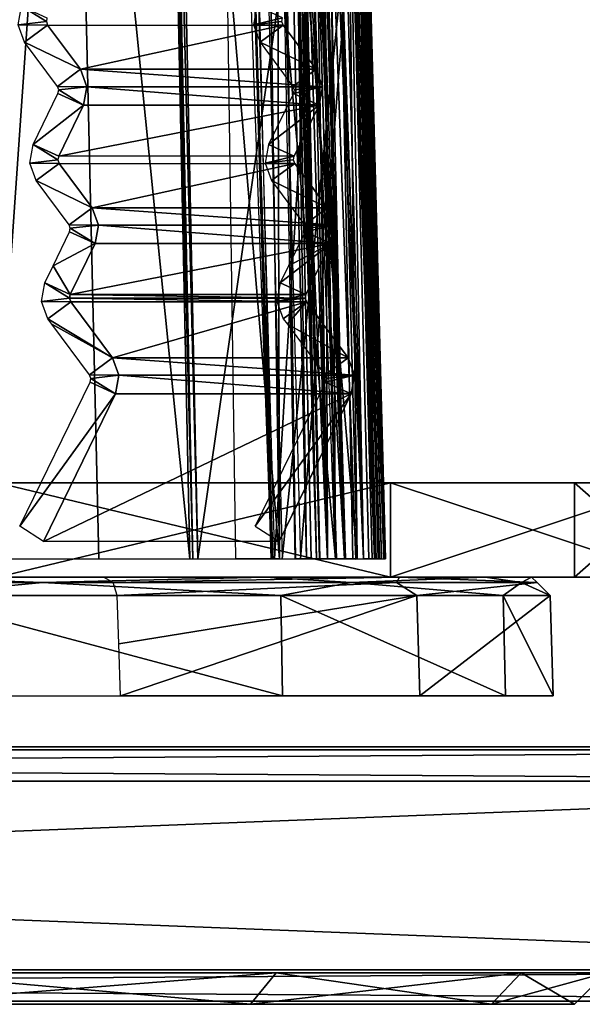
# Model space of a CAD drawing. Header units: millimetres. Extents: x -39 to 39, y -4.1 to 32.
# Tile 13 of 20: x 18.2 to 27.1, y -4.1 to 11.6. Entities that reach past the tile are written whole.
import ezdxf

# ---------------------------------------------------------------- set-up
doc = ezdxf.new("R2010")
doc.units = ezdxf.units.MM
doc.header["$LTSCALE"] = 65.185185
for name, color, linetype in [('12', 7, 'CONTINUOUS'), ('15', 7, 'CONTINUOUS'), ('16', 7, 'CONTINUOUS'), ('163', 7, 'CONTINUOUS'), ('164', 7, 'CONTINUOUS'), ('166', 7, 'CONTINUOUS'), ('180', 7, 'CONTINUOUS'), ('181', 7, 'CONTINUOUS'), ('190', 7, 'CONTINUOUS'), ('193', 7, 'CONTINUOUS'), ('194', 7, 'CONTINUOUS'), ('195', 7, 'CONTINUOUS'), ('196', 7, 'CONTINUOUS'), ('197', 7, 'CONTINUOUS'), ('198', 7, 'CONTINUOUS'), ('238', 7, 'CONTINUOUS'), ('239', 7, 'CONTINUOUS'), ('240', 7, 'CONTINUOUS'), ('241', 7, 'CONTINUOUS'), ('242', 7, 'CONTINUOUS'), ('243', 7, 'CONTINUOUS'), ('244', 7, 'CONTINUOUS'), ('245', 7, 'CONTINUOUS'), ('246', 7, 'CONTINUOUS'), ('247', 7, 'CONTINUOUS'), ('248', 7, 'CONTINUOUS'), ('249', 7, 'CONTINUOUS'), ('288', 7, 'CONTINUOUS'), ('289', 7, 'CONTINUOUS'), ('29', 7, 'CONTINUOUS'), ('290', 7, 'CONTINUOUS'), ('292', 7, 'CONTINUOUS'), ('294', 7, 'CONTINUOUS'), ('295', 7, 'CONTINUOUS'), ('30', 7, 'CONTINUOUS'), ('302', 7, 'CONTINUOUS'), ('303', 7, 'CONTINUOUS'), ('304', 7, 'CONTINUOUS'), ('307', 7, 'CONTINUOUS'), ('308', 7, 'CONTINUOUS'), ('309', 7, 'CONTINUOUS'), ('33', 7, 'CONTINUOUS'), ('34', 7, 'CONTINUOUS'), ('37', 7, 'CONTINUOUS'), ('38', 7, 'CONTINUOUS'), ('40', 7, 'CONTINUOUS'), ('46', 7, 'CONTINUOUS'), ('47', 7, 'CONTINUOUS'), ('58', 7, 'CONTINUOUS'), ('59', 7, 'CONTINUOUS'), ('76', 7, 'CONTINUOUS')]:
    doc.layers.add(name, color=color, linetype=linetype)

msp = doc.modelspace()

# ---------------------------------------------------------------- linework, layer by layer
at = {"layer": '12', "linetype": 'Continuous'}
for points in [[(21.812, 12.92, 4.305), (22.168, 2.992, 3.806), (21.621, 21.708, 4.078), (21.812, 12.92, 4.305)], [(22.168, 2.992, 3.806), (22.183, 2.992, 3.716), (21.621, 21.708, 4.078), (22.168, 2.992, 3.806)], [(22.183, 2.992, 3.716), (22.198, 2.992, 3.625), (21.621, 21.708, 4.078), (22.183, 2.992, 3.716)], [(22.198, 2.992, 3.625), (21.963, 12.842, 3.465), (21.621, 21.708, 4.078), (22.198, 2.992, 3.625)]]:
    msp.add_3dface(points, dxfattribs=at)
at = {"layer": '15', "linetype": 'Continuous'}
for points in [[(17.438, 12.757, 13.798), (17.693, 2.992, 13.888), (18.993, 21.708, 11.108), (17.438, 12.757, 13.798)], [(17.693, 2.992, 13.888), (19.424, 2.992, 11.341), (18.993, 21.708, 11.108), (17.693, 2.992, 13.888)], [(20.874, 2.992, 8.378), (20.667, 12.824, 8.201), (18.993, 21.708, 11.108), (20.874, 2.992, 8.378)], [(19.424, 2.992, 11.341), (20.874, 2.992, 8.378), (18.993, 21.708, 11.108), (19.424, 2.992, 11.341)]]:
    msp.add_3dface(points, dxfattribs=at)
at = {"layer": '16', "linetype": 'Continuous'}
for points in [[(22.579, 23.94, -6.309), (23.07, 2.992, -6.588), (22.424, 23.94, -6.841), (22.579, 23.94, -6.309)], [(22.424, 23.94, -6.841), (23.07, 2.992, -6.588), (22.576, 13.824, -7.24), (22.424, 23.94, -6.841)], [(22.482, 23.94, 6.647), (23.338, 2.992, 5.565), (22.684, 23.94, 5.92), (22.482, 23.94, 6.647)], [(22.705, 13.831, 6.825), (23.338, 2.992, 5.565), (22.482, 23.94, 6.647), (22.705, 13.831, 6.825)], [(22.722, 23.94, -5.773), (23.07, 2.992, -6.588), (22.579, 23.94, -6.309), (22.722, 23.94, -5.773)], [(23.338, 2.992, 5.565), (22.863, 23.94, 5.187), (22.684, 23.94, 5.92), (23.338, 2.992, 5.565)], [(23.028, 13.82, -5.641), (23.07, 2.992, -6.588), (22.722, 23.94, -5.773), (23.028, 13.82, -5.641)], [(23.286, 12.794, 4.598), (22.863, 23.94, 5.187), (23.641, 2.992, 4.091), (23.286, 12.794, 4.598)], [(23.641, 2.992, 4.091), (22.863, 23.94, 5.187), (23.338, 2.992, 5.565), (23.641, 2.992, 4.091)], [(23.296, 23.94, -2.627), (23.814, 2.992, -2.92), (23.223, 23.94, -3.209), (23.296, 23.94, -2.627)], [(23.223, 23.94, -3.209), (23.814, 2.992, -2.92), (23.428, 13.828, -3.638), (23.223, 23.94, -3.209)], [(23.355, 23.94, -2.044), (23.814, 2.992, -2.92), (23.296, 23.94, -2.627), (23.355, 23.94, -2.044)], [(23.354, 23.94, 2.05), (23.967, 2.992, 1.093), (23.402, 23.94, 1.408), (23.354, 23.94, 2.05)], [(23.605, 13.83, 2.212), (23.967, 2.992, 1.093), (23.354, 23.94, 2.05), (23.605, 13.83, 2.212)], [(23.634, 13.761, -1.896), (23.814, 2.992, -2.92), (23.355, 23.94, -2.044), (23.634, 13.761, -1.896)], [(23.967, 2.992, 1.093), (23.431, 23.94, 0.765), (23.402, 23.94, 1.408), (23.967, 2.992, 1.093)], [(23.431, 23.94, 0.765), (23.967, 2.992, 1.093), (23.739, 12.616, 0.238), (23.431, 23.94, 0.765)], [(22.735, 2.992, -7.664), (22.576, 13.824, -7.24), (23.07, 2.992, -6.588), (22.735, 2.992, -7.664)], [(22.943, 2.992, 7.016), (23.338, 2.992, 5.565), (22.705, 13.831, 6.825), (22.943, 2.992, 7.016)], [(23.354, 2.992, -5.498), (23.07, 2.992, -6.588), (23.028, 13.82, -5.641), (23.354, 2.992, -5.498)], [(23.64, 2.992, -4.094), (23.428, 13.828, -3.638), (23.814, 2.992, -2.92), (23.64, 2.992, -4.094)], [(23.873, 2.992, 2.387), (23.967, 2.992, 1.093), (23.605, 13.83, 2.212), (23.873, 2.992, 2.387)], [(23.929, 2.992, -1.738), (23.814, 2.992, -2.92), (23.634, 13.761, -1.896), (23.929, 2.992, -1.738)], [(23.991, 2.992, -0.204), (23.739, 12.616, 0.238), (23.967, 2.992, 1.093), (23.991, 2.992, -0.204)]]:
    msp.add_3dface(points, dxfattribs=at)
at = {"layer": '163', "linetype": 'Continuous'}
for points in [[(22.326, 2.408, 14.643), (16.375, 2.408, 21.09), (22.353, 0.808, 14.679), (22.326, 2.408, 14.643)], [(22.353, 0.808, 14.679), (16.375, 2.408, 21.09), (16.392, 0.808, 21.129), (22.353, 0.808, 14.679)], [(19.72, 2.408, -18), (24.49, 2.408, -10.637), (19.746, 1.64, -18.002), (19.72, 2.408, -18)], [(19.746, 1.64, -18.002), (24.49, 2.408, -10.637), (19.773, 0.808, -18.004), (19.746, 1.64, -18.002)], [(19.773, 0.808, -18.004), (24.49, 2.408, -10.637), (24.539, 0.808, -10.628), (19.773, 0.808, -18.004)], [(25.867, 2.408, 6.616), (22.326, 2.408, 14.643), (25.903, 0.808, 6.645), (25.867, 2.408, 6.616)], [(25.903, 0.808, 6.645), (22.326, 2.408, 14.643), (22.353, 0.808, 14.679), (25.903, 0.808, 6.645)], [(24.49, 2.408, -10.637), (26.615, 2.408, -2.125), (24.539, 0.808, -10.628), (24.49, 2.408, -10.637)], [(24.539, 0.808, -10.628), (26.615, 2.408, -2.125), (26.659, 0.808, -2.105), (24.539, 0.808, -10.628)], [(26.615, 2.408, -2.125), (25.867, 2.408, 6.616), (26.659, 0.808, -2.105), (26.615, 2.408, -2.125)], [(26.659, 0.808, -2.105), (25.867, 2.408, 6.616), (25.903, 0.808, 6.645), (26.659, 0.808, -2.105)]]:
    msp.add_3dface(points, dxfattribs=at)
at = {"layer": '164', "linetype": 'Continuous'}
for points in [[(11.864, 2.615, 23.818), (18.528, 2.615, 19.099), (16.191, 2.7, 20.853), (11.864, 2.615, 23.818)], [(16.191, 2.7, 20.853), (18.528, 2.615, 19.099), (22.075, 2.7, 14.479), (16.191, 2.7, 20.853)], [(18.528, 2.615, 19.099), (23.447, 2.615, 12.582), (22.075, 2.7, 14.479), (18.528, 2.615, 19.099)], [(24.215, 2.7, -10.518), (19.653, 2.615, -17.939), (19.499, 2.7, -17.798), (24.215, 2.7, -10.518)], [(24.168, 2.615, -11.135), (19.653, 2.615, -17.939), (24.215, 2.7, -10.518), (24.168, 2.615, -11.135)], [(22.075, 2.7, 14.479), (23.447, 2.615, 12.582), (25.577, 2.7, 6.542), (22.075, 2.7, 14.479)], [(23.447, 2.615, 12.582), (26.158, 2.615, 4.88), (25.577, 2.7, 6.542), (23.447, 2.615, 12.582)], [(26.406, 2.615, -3.282), (24.168, 2.615, -11.135), (24.215, 2.7, -10.518), (26.406, 2.615, -3.282)], [(26.316, 2.7, -2.101), (26.406, 2.615, -3.282), (24.215, 2.7, -10.518), (26.316, 2.7, -2.101)], [(25.577, 2.7, 6.542), (26.158, 2.615, 4.88), (26.316, 2.7, -2.101), (25.577, 2.7, 6.542)], [(26.158, 2.615, 4.88), (26.406, 2.615, -3.282), (26.316, 2.7, -2.101), (26.158, 2.615, 4.88)], [(11.864, 2.615, 23.818), (16.375, 2.408, 21.09), (18.528, 2.615, 19.099), (11.864, 2.615, 23.818)], [(16.375, 2.408, 21.09), (22.326, 2.408, 14.643), (18.528, 2.615, 19.099), (16.375, 2.408, 21.09)], [(18.528, 2.615, 19.099), (22.326, 2.408, 14.643), (23.447, 2.615, 12.582), (18.528, 2.615, 19.099)], [(24.168, 2.615, -11.135), (19.72, 2.408, -18), (19.653, 2.615, -17.939), (24.168, 2.615, -11.135)], [(24.49, 2.408, -10.637), (19.72, 2.408, -18), (24.168, 2.615, -11.135), (24.49, 2.408, -10.637)], [(22.326, 2.408, 14.643), (25.867, 2.408, 6.616), (23.447, 2.615, 12.582), (22.326, 2.408, 14.643)], [(23.447, 2.615, 12.582), (25.867, 2.408, 6.616), (26.158, 2.615, 4.88), (23.447, 2.615, 12.582)], [(26.406, 2.615, -3.282), (24.49, 2.408, -10.637), (24.168, 2.615, -11.135), (26.406, 2.615, -3.282)], [(26.615, 2.408, -2.125), (24.49, 2.408, -10.637), (26.406, 2.615, -3.282), (26.615, 2.408, -2.125)], [(25.867, 2.408, 6.616), (26.615, 2.408, -2.125), (26.158, 2.615, 4.88), (25.867, 2.408, 6.616)], [(26.158, 2.615, 4.88), (26.615, 2.408, -2.125), (26.406, 2.615, -3.282), (26.158, 2.615, 4.88)]]:
    msp.add_3dface(points, dxfattribs=at)
at = {"layer": '166', "linetype": 'Continuous'}
for points in [[(22.708, 23.942, -5.582), (22.581, 23.94, -5.439), (23.337, 2.99, -5.31), (22.708, 23.942, -5.582)], [(22.581, 23.94, -5.439), (22.887, 13.825, -5.31), (23.337, 2.99, -5.31), (22.581, 23.94, -5.439)], [(23.354, 2.992, -5.498), (23.028, 13.82, -5.641), (22.708, 23.942, -5.582), (23.354, 2.992, -5.498)], [(23.354, 2.992, -5.498), (22.708, 23.942, -5.582), (23.337, 2.99, -5.31), (23.354, 2.992, -5.498)], [(22.887, 13.825, -5.31), (23.212, 2.992, -5.17), (23.337, 2.99, -5.31), (22.887, 13.825, -5.31)]]:
    msp.add_3dface(points, dxfattribs=at)
at = {"layer": '180', "linetype": 'Continuous'}
for points in [[(22.344, 23.94, 6.822), (22.567, 13.835, 6.999), (22.891, 2.992, 7.115), (22.344, 23.94, 6.822)], [(22.43, 23.94, 6.748), (22.344, 23.94, 6.822), (22.891, 2.992, 7.115), (22.43, 23.94, 6.748)], [(22.943, 2.992, 7.016), (22.43, 23.94, 6.748), (22.891, 2.992, 7.115), (22.943, 2.992, 7.016)], [(22.943, 2.992, 7.016), (22.705, 13.831, 6.825), (22.43, 23.94, 6.748), (22.943, 2.992, 7.016)], [(22.567, 13.835, 6.999), (22.807, 2.992, 7.188), (22.891, 2.992, 7.115), (22.567, 13.835, 6.999)]]:
    msp.add_3dface(points, dxfattribs=at)
at = {"layer": '181', "linetype": 'Continuous'}
for points in [[(23.308, 23.941, 2.185), (23.205, 23.94, 2.283), (23.827, 2.991, 2.52), (23.308, 23.941, 2.185)], [(23.205, 23.94, 2.283), (23.456, 13.835, 2.444), (23.827, 2.991, 2.52), (23.205, 23.94, 2.283)], [(23.873, 2.992, 2.387), (23.308, 23.941, 2.185), (23.827, 2.991, 2.52), (23.873, 2.992, 2.387)], [(23.873, 2.992, 2.387), (23.605, 13.83, 2.212), (23.308, 23.941, 2.185), (23.873, 2.992, 2.387)], [(23.456, 13.835, 2.444), (23.725, 2.992, 2.617), (23.827, 2.991, 2.52), (23.456, 13.835, 2.444)]]:
    msp.add_3dface(points, dxfattribs=at)
at = {"layer": '190', "linetype": 'Continuous'}
for points in [[(23.322, 23.941, -1.88), (23.206, 23.94, -1.758), (23.895, 2.991, -1.576), (23.322, 23.941, -1.88)], [(23.206, 23.94, -1.758), (23.485, 13.761, -1.612), (23.895, 2.991, -1.576), (23.206, 23.94, -1.758)], [(23.929, 2.992, -1.738), (23.634, 13.761, -1.896), (23.322, 23.941, -1.88), (23.929, 2.992, -1.738)], [(23.929, 2.992, -1.738), (23.322, 23.941, -1.88), (23.895, 2.991, -1.576), (23.929, 2.992, -1.738)], [(23.485, 13.761, -1.612), (23.78, 2.992, -1.457), (23.895, 2.991, -1.576), (23.485, 13.761, -1.612)]]:
    msp.add_3dface(points, dxfattribs=at)
at = {"layer": '193', "color": 8, "linetype": 'Continuous', "true_color": 0x787878}
for points in [[(28.602, 2.7, 13.198), (-31.079, 2.7, 5.131), (31.079, 2.7, 5.131), (28.602, 2.7, 13.198)], [(-28.602, 2.7, 13.198), (-31.079, 2.7, 5.131), (28.602, 2.7, 13.198), (-28.602, 2.7, 13.198)], [(-31.079, 2.7, 5.131), (-28.71, 2.7, 4.326), (31.079, 2.7, 5.131), (-31.079, 2.7, 5.131)], [(-31.079, 2.7, -5.131), (-28.602, 2.7, -13.198), (31.079, 2.7, -5.131), (-31.079, 2.7, -5.131)], [(-28.71, 2.7, -4.326), (-31.079, 2.7, -5.131), (28.71, 2.7, -4.326), (-28.71, 2.7, -4.326)], [(28.71, 2.7, -4.326), (-31.079, 2.7, -5.131), (31.079, 2.7, -5.131), (28.71, 2.7, -4.326)], [(31.079, 2.7, 5.131), (-28.71, 2.7, 4.326), (28.71, 2.7, 4.326), (31.079, 2.7, 5.131)], [(-28.71, 2.7, 4.326), (-27, 2.7, 2.5), (28.71, 2.7, 4.326), (-28.71, 2.7, 4.326)], [(27, 2.7, -2.5), (-28.71, 2.7, -4.326), (28.71, 2.7, -4.326), (27, 2.7, -2.5)], [(-27, 2.7, -2.5), (-28.71, 2.7, -4.326), (27, 2.7, -2.5), (-27, 2.7, -2.5)], [(24.071, 2.7, 20.319), (-28.602, 2.7, 13.198), (28.602, 2.7, 13.198), (24.071, 2.7, 20.319)], [(-24.071, 2.7, 20.319), (-28.602, 2.7, 13.198), (24.071, 2.7, 20.319), (-24.071, 2.7, 20.319)], [(-28.602, 2.7, -13.198), (-24.071, 2.7, -20.319), (28.602, 2.7, -13.198), (-28.602, 2.7, -13.198)], [(31.079, 2.7, -5.131), (-28.602, 2.7, -13.198), (28.602, 2.7, -13.198), (31.079, 2.7, -5.131)], [(28.71, 2.7, 4.326), (-27, 2.7, 2.5), (27, 2.7, 2.5), (28.71, 2.7, 4.326)], [(27, 2.7, 2.5), (-27, 2.7, -2.5), (27, 2.7, -2.5), (27, 2.7, 2.5)], [(-27, 2.7, 2.5), (-27, 2.7, -2.5), (27, 2.7, 2.5), (-27, 2.7, 2.5)], [(17.812, 2.7, 25.98), (-24.071, 2.7, 20.319), (24.071, 2.7, 20.319), (17.812, 2.7, 25.98)], [(28.602, 2.7, -13.198), (-24.071, 2.7, -20.319), (24.071, 2.7, -20.319), (28.602, 2.7, -13.198)], [(-24.071, 2.7, -20.319), (-17.812, 2.7, -25.98), (24.071, 2.7, -20.319), (-24.071, 2.7, -20.319)], [(24.071, 2.7, -20.319), (-17.812, 2.7, -25.98), (17.812, 2.7, -25.98), (24.071, 2.7, -20.319)]]:
    msp.add_3dface(points, dxfattribs=at)
at = {"layer": '194', "color": 8, "linetype": 'Continuous', "true_color": 0x787878}
for points in [[(-28.71, 4.2, -4.326), (31.079, 4.2, -5.131), (-31.079, 4.2, -5.131), (-28.71, 4.2, -4.326)], [(-28.602, 4.2, 13.198), (31.079, 4.2, 5.131), (-31.079, 4.2, 5.131), (-28.602, 4.2, 13.198)], [(-31.079, 4.2, -5.131), (28.602, 4.2, -13.198), (-28.602, 4.2, -13.198), (-31.079, 4.2, -5.131)], [(31.079, 4.2, -5.131), (28.602, 4.2, -13.198), (-31.079, 4.2, -5.131), (31.079, 4.2, -5.131)], [(-31.079, 4.2, 5.131), (28.71, 4.2, 4.326), (-28.71, 4.2, 4.326), (-31.079, 4.2, 5.131)], [(31.079, 4.2, 5.131), (28.71, 4.2, 4.326), (-31.079, 4.2, 5.131), (31.079, 4.2, 5.131)], [(28.71, 4.2, -4.326), (31.079, 4.2, -5.131), (-28.71, 4.2, -4.326), (28.71, 4.2, -4.326)], [(-27, 4.2, -2.5), (28.71, 4.2, -4.326), (-28.71, 4.2, -4.326), (-27, 4.2, -2.5)], [(28.71, 4.2, 4.326), (27, 4.2, 2.5), (-28.71, 4.2, 4.326), (28.71, 4.2, 4.326)], [(-28.71, 4.2, 4.326), (27, 4.2, 2.5), (-27, 4.2, 2.5), (-28.71, 4.2, 4.326)], [(28.602, 4.2, -13.198), (24.071, 4.2, -20.319), (-28.602, 4.2, -13.198), (28.602, 4.2, -13.198)], [(-28.602, 4.2, -13.198), (24.071, 4.2, -20.319), (-24.071, 4.2, -20.319), (-28.602, 4.2, -13.198)], [(-24.071, 4.2, 20.319), (28.602, 4.2, 13.198), (-28.602, 4.2, 13.198), (-24.071, 4.2, 20.319)], [(28.602, 4.2, 13.198), (31.079, 4.2, 5.131), (-28.602, 4.2, 13.198), (28.602, 4.2, 13.198)], [(27, 4.2, -2.5), (28.71, 4.2, -4.326), (-27, 4.2, -2.5), (27, 4.2, -2.5)], [(27, 4.2, 2.5), (27, 4.2, -2.5), (-27, 4.2, 2.5), (27, 4.2, 2.5)], [(-27, 4.2, 2.5), (27, 4.2, -2.5), (-27, 4.2, -2.5), (-27, 4.2, 2.5)], [(24.071, 4.2, -20.319), (17.812, 4.2, -25.98), (-24.071, 4.2, -20.319), (24.071, 4.2, -20.319)], [(24.071, 4.2, 20.319), (28.602, 4.2, 13.198), (-24.071, 4.2, 20.319), (24.071, 4.2, 20.319)], [(-17.812, 4.2, 25.98), (24.071, 4.2, 20.319), (-24.071, 4.2, 20.319), (-17.812, 4.2, 25.98)], [(17.812, 4.2, 25.98), (24.071, 4.2, 20.319), (-17.812, 4.2, 25.98), (17.812, 4.2, 25.98)]]:
    msp.add_3dface(points, dxfattribs=at)
at = {"layer": '195', "color": 8, "linetype": 'Continuous', "true_color": 0x787878}
for points in [[(24.071, 2.7, -20.319), (17.812, 2.7, -25.98), (24.071, 4.2, -20.319), (24.071, 2.7, -20.319)], [(17.812, 2.7, -25.98), (17.812, 4.2, -25.98), (24.071, 4.2, -20.319), (17.812, 2.7, -25.98)], [(24.071, 2.7, 20.319), (24.071, 4.2, 20.319), (17.812, 4.2, 25.98), (24.071, 2.7, 20.319)], [(17.812, 2.7, 25.98), (24.071, 2.7, 20.319), (17.812, 4.2, 25.98), (17.812, 2.7, 25.98)], [(28.602, 2.7, -13.198), (24.071, 2.7, -20.319), (28.602, 4.2, -13.198), (28.602, 2.7, -13.198)], [(24.071, 2.7, -20.319), (24.071, 4.2, -20.319), (28.602, 4.2, -13.198), (24.071, 2.7, -20.319)], [(28.602, 2.7, 13.198), (28.602, 4.2, 13.198), (24.071, 4.2, 20.319), (28.602, 2.7, 13.198)], [(24.071, 2.7, 20.319), (28.602, 2.7, 13.198), (24.071, 4.2, 20.319), (24.071, 2.7, 20.319)]]:
    msp.add_3dface(points, dxfattribs=at)
at = {"layer": '196', "color": 8, "linetype": 'Continuous', "true_color": 0x787878}
for points in [[(27, 2.7, 2.5), (27, 2.7, -2.5), (27, 4.2, 2.5), (27, 2.7, 2.5)], [(27, 2.7, -2.5), (27, 4.2, -2.5), (27, 4.2, 2.5), (27, 2.7, -2.5)]]:
    msp.add_3dface(points, dxfattribs=at)
at = {"layer": '197', "color": 8, "linetype": 'Continuous', "true_color": 0x787878}
for points in [[(28.71, 2.7, 4.326), (27, 2.7, 2.5), (28.71, 4.2, 4.326), (28.71, 2.7, 4.326)], [(27, 2.7, 2.5), (27, 4.2, 2.5), (28.71, 4.2, 4.326), (27, 2.7, 2.5)]]:
    msp.add_3dface(points, dxfattribs=at)
at = {"layer": '198', "color": 8, "linetype": 'Continuous', "true_color": 0x787878}
for points in [[(27, 2.7, -2.5), (28.71, 2.7, -4.326), (27, 4.2, -2.5), (27, 2.7, -2.5)], [(28.71, 2.7, -4.326), (28.71, 4.2, -4.326), (27, 4.2, -2.5), (28.71, 2.7, -4.326)]]:
    msp.add_3dface(points, dxfattribs=at)
at = {"layer": '238', "color": 7, "linetype": 'Continuous', "true_color": 0xf5f5f5}
for points in [[(18.194, 11.788, -14.835), (18.591, 11.544, -15.063), (18.141, 11.494, -14.804), (18.194, 11.788, -14.835)], [(18.601, 11.603, -15.07), (18.591, 11.544, -15.063), (18.194, 11.788, -14.835), (18.601, 11.603, -15.07)], [(18.591, 11.544, -15.063), (18.611, 11.489, -15.075), (18.141, 11.494, -14.804), (18.591, 11.544, -15.063)], [(18.141, 11.494, -14.804), (18.611, 11.489, -15.075), (18.243, 11.217, -14.863), (18.141, 11.494, -14.804)], [(18.611, 11.489, -15.075), (19.135, 10.784, -15.378), (18.243, 11.217, -14.863), (18.611, 11.489, -15.075)], [(18.243, 11.217, -14.863), (19.135, 10.784, -15.378), (18.766, 10.511, -15.165), (18.243, 11.217, -14.863)], [(19.135, 10.784, -15.378), (19.237, 10.507, -15.437), (18.766, 10.511, -15.165), (19.135, 10.784, -15.378)], [(18.766, 10.511, -15.165), (19.237, 10.507, -15.437), (18.787, 10.456, -15.177), (18.766, 10.511, -15.165)], [(19.237, 10.507, -15.437), (19.183, 10.213, -15.406), (18.787, 10.456, -15.177), (19.237, 10.507, -15.437)], [(18.776, 10.397, -15.171), (19.183, 10.213, -15.406), (18.38, 9.585, -14.942), (18.776, 10.397, -15.171)], [(18.787, 10.456, -15.177), (19.183, 10.213, -15.406), (18.776, 10.397, -15.171), (18.787, 10.456, -15.177)], [(19.183, 10.213, -15.406), (18.787, 9.401, -15.177), (18.38, 9.585, -14.942), (19.183, 10.213, -15.406)], [(18.38, 9.585, -14.942), (18.776, 9.342, -15.171), (18.326, 9.291, -14.911), (18.38, 9.585, -14.942)], [(18.787, 9.401, -15.177), (18.776, 9.342, -15.171), (18.38, 9.585, -14.942), (18.787, 9.401, -15.177)], [(18.776, 9.342, -15.171), (18.797, 9.287, -15.182), (18.326, 9.291, -14.911), (18.776, 9.342, -15.171)], [(18.326, 9.291, -14.911), (18.797, 9.287, -15.182), (18.428, 9.014, -14.97), (18.326, 9.291, -14.911)], [(18.797, 9.287, -15.182), (19.32, 8.581, -15.485), (18.428, 9.014, -14.97), (18.797, 9.287, -15.182)], [(18.428, 9.014, -14.97), (19.32, 8.581, -15.485), (18.952, 8.309, -15.272), (18.428, 9.014, -14.97)], [(19.32, 8.581, -15.485), (19.422, 8.305, -15.544), (18.952, 8.309, -15.272), (19.32, 8.581, -15.485)], [(18.952, 8.309, -15.272), (19.422, 8.305, -15.544), (18.972, 8.254, -15.284), (18.952, 8.309, -15.272)], [(18.962, 8.195, -15.278), (19.369, 8.01, -15.513), (18.698, 7.655, -15.126), (18.962, 8.195, -15.278)], [(18.972, 8.254, -15.284), (19.369, 8.01, -15.513), (18.962, 8.195, -15.278), (18.972, 8.254, -15.284)], [(19.422, 8.305, -15.544), (19.369, 8.01, -15.513), (18.972, 8.254, -15.284), (19.422, 8.305, -15.544)], [(19.369, 8.01, -15.513), (18.972, 7.198, -15.284), (18.698, 7.655, -15.126), (19.369, 8.01, -15.513)], [(18.698, 7.655, -15.126), (18.972, 7.198, -15.284), (18.565, 7.383, -15.049), (18.698, 7.655, -15.126)], [(18.565, 7.383, -15.049), (18.962, 7.139, -15.278), (18.512, 7.089, -15.018), (18.565, 7.383, -15.049)], [(18.972, 7.198, -15.284), (18.962, 7.139, -15.278), (18.565, 7.383, -15.049), (18.972, 7.198, -15.284)], [(18.962, 7.139, -15.278), (18.982, 7.084, -15.289), (18.512, 7.089, -15.018), (18.962, 7.139, -15.278)], [(18.512, 7.089, -15.018), (18.982, 7.084, -15.289), (18.614, 6.812, -15.077), (18.512, 7.089, -15.018)], [(18.982, 7.084, -15.289), (19.645, 6.191, -15.672), (18.614, 6.812, -15.077), (18.982, 7.084, -15.289)], [(18.614, 6.812, -15.077), (19.645, 6.191, -15.672), (18.679, 6.725, -15.114), (18.614, 6.812, -15.077)], [(18.679, 6.725, -15.114), (19.645, 6.191, -15.672), (19.277, 5.919, -15.46), (18.679, 6.725, -15.114)], [(19.645, 6.191, -15.672), (19.747, 5.915, -15.731), (19.277, 5.919, -15.46), (19.645, 6.191, -15.672)], [(19.694, 5.62, -15.7), (18.168, 3.514, -14.82), (19.286, 5.805, -15.465), (19.694, 5.62, -15.7)], [(19.277, 5.919, -15.46), (19.747, 5.915, -15.731), (19.297, 5.864, -15.471), (19.277, 5.919, -15.46)], [(19.297, 5.864, -15.471), (19.694, 5.62, -15.7), (19.286, 5.805, -15.465), (19.297, 5.864, -15.471)], [(19.747, 5.915, -15.731), (19.694, 5.62, -15.7), (19.297, 5.864, -15.471), (19.747, 5.915, -15.731)], [(18.546, 3.268, -15.037), (18.168, 3.514, -14.82), (19.694, 5.62, -15.7), (18.546, 3.268, -15.037)]]:
    msp.add_3dface(points, dxfattribs=at)
at = {"layer": '239', "color": 7, "linetype": 'Continuous', "true_color": 0xf5f5f5}
for points in [[(21.944, 11.788, -8.339), (21.891, 11.494, -8.308), (22.351, 11.603, -8.574), (21.944, 11.788, -8.339)], [(22.351, 11.603, -8.574), (21.891, 11.494, -8.308), (22.341, 11.544, -8.568), (22.351, 11.603, -8.574)], [(22.341, 11.544, -8.568), (21.891, 11.494, -8.308), (22.361, 11.489, -8.58), (22.341, 11.544, -8.568)], [(21.891, 11.494, -8.308), (21.993, 11.217, -8.367), (22.361, 11.489, -8.58), (21.891, 11.494, -8.308)], [(22.361, 11.489, -8.58), (21.993, 11.217, -8.367), (22.885, 10.784, -8.882), (22.361, 11.489, -8.58)], [(21.993, 11.217, -8.367), (22.516, 10.511, -8.67), (22.885, 10.784, -8.882), (21.993, 11.217, -8.367)], [(22.885, 10.784, -8.882), (22.516, 10.511, -8.67), (22.987, 10.507, -8.941), (22.885, 10.784, -8.882)], [(22.516, 10.511, -8.67), (22.537, 10.456, -8.682), (22.987, 10.507, -8.941), (22.516, 10.511, -8.67)], [(22.987, 10.507, -8.941), (22.526, 10.397, -8.675), (22.933, 10.213, -8.91), (22.987, 10.507, -8.941)], [(22.537, 10.456, -8.682), (22.526, 10.397, -8.675), (22.987, 10.507, -8.941), (22.537, 10.456, -8.682)], [(22.526, 10.397, -8.675), (22.13, 9.585, -8.447), (22.933, 10.213, -8.91), (22.526, 10.397, -8.675)], [(22.933, 10.213, -8.91), (22.13, 9.585, -8.447), (22.537, 9.401, -8.682), (22.933, 10.213, -8.91)], [(22.13, 9.585, -8.447), (22.076, 9.291, -8.416), (22.537, 9.401, -8.682), (22.13, 9.585, -8.447)], [(22.537, 9.401, -8.682), (22.076, 9.291, -8.416), (22.526, 9.342, -8.675), (22.537, 9.401, -8.682)], [(22.526, 9.342, -8.675), (22.076, 9.291, -8.416), (22.547, 9.287, -8.687), (22.526, 9.342, -8.675)], [(22.076, 9.291, -8.416), (22.178, 9.014, -8.475), (22.547, 9.287, -8.687), (22.076, 9.291, -8.416)], [(22.547, 9.287, -8.687), (22.178, 9.014, -8.475), (23.07, 8.581, -8.989), (22.547, 9.287, -8.687)], [(22.178, 9.014, -8.475), (22.702, 8.309, -8.777), (23.07, 8.581, -8.989), (22.178, 9.014, -8.475)], [(23.07, 8.581, -8.989), (22.702, 8.309, -8.777), (23.172, 8.305, -9.048), (23.07, 8.581, -8.989)], [(22.702, 8.309, -8.777), (22.722, 8.254, -8.789), (23.172, 8.305, -9.048), (22.702, 8.309, -8.777)], [(22.712, 8.195, -8.782), (22.448, 7.655, -8.63), (23.119, 8.01, -9.017), (22.712, 8.195, -8.782)], [(22.722, 8.254, -8.789), (22.712, 8.195, -8.782), (23.172, 8.305, -9.048), (22.722, 8.254, -8.789)], [(23.172, 8.305, -9.048), (22.712, 8.195, -8.782), (23.119, 8.01, -9.017), (23.172, 8.305, -9.048)], [(22.448, 7.655, -8.63), (22.315, 7.383, -8.554), (23.119, 8.01, -9.017), (22.448, 7.655, -8.63)], [(23.119, 8.01, -9.017), (22.315, 7.383, -8.554), (22.722, 7.198, -8.789), (23.119, 8.01, -9.017)], [(22.315, 7.383, -8.554), (22.262, 7.089, -8.523), (22.722, 7.198, -8.789), (22.315, 7.383, -8.554)], [(22.722, 7.198, -8.789), (22.262, 7.089, -8.523), (22.712, 7.139, -8.783), (22.722, 7.198, -8.789)], [(22.712, 7.139, -8.783), (22.262, 7.089, -8.523), (22.732, 7.084, -8.794), (22.712, 7.139, -8.783)], [(22.262, 7.089, -8.523), (22.364, 6.812, -8.582), (22.732, 7.084, -8.794), (22.262, 7.089, -8.523)], [(22.364, 6.812, -8.582), (22.429, 6.725, -8.619), (22.732, 7.084, -8.794), (22.364, 6.812, -8.582)], [(22.732, 7.084, -8.794), (22.429, 6.725, -8.619), (23.395, 6.191, -9.177), (22.732, 7.084, -8.794)], [(22.429, 6.725, -8.619), (23.027, 5.919, -8.964), (23.395, 6.191, -9.177), (22.429, 6.725, -8.619)], [(23.395, 6.191, -9.177), (23.027, 5.919, -8.964), (23.497, 5.915, -9.236), (23.395, 6.191, -9.177)], [(21.918, 3.514, -8.324), (23.444, 5.62, -9.205), (23.036, 5.805, -8.97), (21.918, 3.514, -8.324)], [(23.027, 5.919, -8.964), (23.047, 5.864, -8.976), (23.497, 5.915, -9.236), (23.027, 5.919, -8.964)], [(23.036, 5.805, -8.97), (23.444, 5.62, -9.205), (23.497, 5.915, -9.236), (23.036, 5.805, -8.97)], [(23.047, 5.864, -8.976), (23.036, 5.805, -8.97), (23.497, 5.915, -9.236), (23.047, 5.864, -8.976)], [(22.296, 3.268, -8.542), (23.444, 5.62, -9.205), (21.918, 3.514, -8.324), (22.296, 3.268, -8.542)]]:
    msp.add_3dface(points, dxfattribs=at)
at = {"layer": '240', "color": 7, "linetype": 'Continuous', "true_color": 0xf5f5f5}
for points in [[(18.546, 3.268, -15.037), (19.694, 5.62, -15.7), (23.444, 5.62, -9.205), (18.546, 3.268, -15.037)], [(18.546, 3.268, -15.037), (23.444, 5.62, -9.205), (22.296, 3.268, -8.542), (18.546, 3.268, -15.037)]]:
    msp.add_3dface(points, dxfattribs=at)
at = {"layer": '241', "color": 7, "linetype": 'Continuous', "true_color": 0xf5f5f5}
for points in [[(19.645, 6.191, -15.672), (23.395, 6.191, -9.177), (23.497, 5.915, -9.236), (19.645, 6.191, -15.672)], [(19.747, 5.915, -15.731), (19.645, 6.191, -15.672), (23.497, 5.915, -9.236), (19.747, 5.915, -15.731)], [(19.694, 5.62, -15.7), (19.747, 5.915, -15.731), (23.444, 5.62, -9.205), (19.694, 5.62, -15.7)], [(23.444, 5.62, -9.205), (19.747, 5.915, -15.731), (23.497, 5.915, -9.236), (23.444, 5.62, -9.205)]]:
    msp.add_3dface(points, dxfattribs=at)
at = {"layer": '242', "color": 7, "linetype": 'Continuous', "true_color": 0xf5f5f5}
for points in [[(19.645, 6.191, -15.672), (18.982, 7.084, -15.289), (22.732, 7.084, -8.794), (19.645, 6.191, -15.672)], [(19.645, 6.191, -15.672), (22.732, 7.084, -8.794), (23.395, 6.191, -9.177), (19.645, 6.191, -15.672)]]:
    msp.add_3dface(points, dxfattribs=at)
at = {"layer": '243', "color": 7, "linetype": 'Continuous', "true_color": 0xf5f5f5}
for points in [[(18.962, 7.139, -15.278), (18.972, 7.198, -15.284), (22.712, 7.139, -8.783), (18.962, 7.139, -15.278)], [(18.962, 7.139, -15.278), (22.712, 7.139, -8.783), (22.732, 7.084, -8.794), (18.962, 7.139, -15.278)], [(18.982, 7.084, -15.289), (18.962, 7.139, -15.278), (22.732, 7.084, -8.794), (18.982, 7.084, -15.289)], [(18.972, 7.198, -15.284), (22.722, 7.198, -8.789), (22.712, 7.139, -8.783), (18.972, 7.198, -15.284)]]:
    msp.add_3dface(points, dxfattribs=at)
at = {"layer": '244', "color": 7, "linetype": 'Continuous', "true_color": 0xf5f5f5}
for points in [[(18.972, 7.198, -15.284), (23.119, 8.01, -9.017), (22.722, 7.198, -8.789), (18.972, 7.198, -15.284)], [(18.972, 7.198, -15.284), (19.369, 8.01, -15.513), (23.119, 8.01, -9.017), (18.972, 7.198, -15.284)]]:
    msp.add_3dface(points, dxfattribs=at)
at = {"layer": '245', "color": 7, "linetype": 'Continuous', "true_color": 0xf5f5f5}
for points in [[(19.32, 8.581, -15.485), (23.07, 8.581, -8.989), (23.172, 8.305, -9.048), (19.32, 8.581, -15.485)], [(19.422, 8.305, -15.544), (19.32, 8.581, -15.485), (23.172, 8.305, -9.048), (19.422, 8.305, -15.544)], [(19.369, 8.01, -15.513), (19.422, 8.305, -15.544), (23.119, 8.01, -9.017), (19.369, 8.01, -15.513)], [(19.422, 8.305, -15.544), (23.172, 8.305, -9.048), (23.119, 8.01, -9.017), (19.422, 8.305, -15.544)]]:
    msp.add_3dface(points, dxfattribs=at)
at = {"layer": '246', "color": 7, "linetype": 'Continuous', "true_color": 0xf5f5f5}
for points in [[(19.32, 8.581, -15.485), (18.797, 9.287, -15.182), (22.547, 9.287, -8.687), (19.32, 8.581, -15.485)], [(19.32, 8.581, -15.485), (22.547, 9.287, -8.687), (23.07, 8.581, -8.989), (19.32, 8.581, -15.485)]]:
    msp.add_3dface(points, dxfattribs=at)
at = {"layer": '247', "color": 7, "linetype": 'Continuous', "true_color": 0xf5f5f5}
for points in [[(18.787, 9.401, -15.177), (19.183, 10.213, -15.406), (22.933, 10.213, -8.91), (18.787, 9.401, -15.177)], [(18.787, 9.401, -15.177), (22.933, 10.213, -8.91), (22.537, 9.401, -8.682), (18.787, 9.401, -15.177)]]:
    msp.add_3dface(points, dxfattribs=at)
at = {"layer": '248', "color": 7, "linetype": 'Continuous', "true_color": 0xf5f5f5}
for points in [[(19.237, 10.507, -15.437), (19.135, 10.784, -15.378), (22.987, 10.507, -8.941), (19.237, 10.507, -15.437)], [(19.135, 10.784, -15.378), (22.885, 10.784, -8.882), (22.987, 10.507, -8.941), (19.135, 10.784, -15.378)], [(19.183, 10.213, -15.406), (19.237, 10.507, -15.437), (22.933, 10.213, -8.91), (19.183, 10.213, -15.406)], [(19.237, 10.507, -15.437), (22.987, 10.507, -8.941), (22.933, 10.213, -8.91), (19.237, 10.507, -15.437)]]:
    msp.add_3dface(points, dxfattribs=at)
at = {"layer": '249', "color": 7, "linetype": 'Continuous', "true_color": 0xf5f5f5}
for points in [[(19.135, 10.784, -15.378), (18.611, 11.489, -15.075), (22.361, 11.489, -8.58), (19.135, 10.784, -15.378)], [(19.135, 10.784, -15.378), (22.361, 11.489, -8.58), (22.885, 10.784, -8.882), (19.135, 10.784, -15.378)]]:
    msp.add_3dface(points, dxfattribs=at)
at = {"layer": '288', "color": 18, "linetype": 'Continuous', "true_color": 0x000000}
for points in [[(-36.5, 0, -36.5), (-36.5, 0, 36.5), (36.5, 0, -36.5), (-36.5, 0, -36.5)], [(36.5, 0, -36.5), (-36.5, 0, 36.5), (36.5, 0, 36.5), (36.5, 0, -36.5)]]:
    msp.add_3dface(points, dxfattribs=at)
at = {"layer": '289', "linetype": 'Continuous'}
for points in [[(38.5, -0.05, 38.5), (-38.5, -0.05, -38.5), (-38.5, -0.05, 38.5), (38.5, -0.05, 38.5)], [(38.5, -0.05, -38.5), (-38.5, -0.05, -38.5), (38.5, -0.05, 38.5), (38.5, -0.05, -38.5)]]:
    msp.add_3dface(points, dxfattribs=at)
at = {"layer": '29', "linetype": 'Continuous'}
for points in [[(21.946, 12.525, -4.727), (22.225, 2.992, -4.6), (22.887, 13.825, -5.31), (21.946, 12.525, -4.727)], [(22.887, 13.825, -5.31), (22.225, 2.992, -4.6), (23.212, 2.992, -5.17), (22.887, 13.825, -5.31)]]:
    msp.add_3dface(points, dxfattribs=at)
at = {"layer": '290', "linetype": 'Continuous'}
for points in [[(38.5, -4.05, -38.5), (-38.5, -4.05, 38.5), (-38.5, -4.05, -38.5), (38.5, -4.05, -38.5)], [(38.5, -4.05, 38.5), (-38.5, -4.05, 38.5), (38.5, -4.05, -38.5), (38.5, -4.05, 38.5)]]:
    msp.add_3dface(points, dxfattribs=at)
at = {"layer": '292', "linetype": 'Continuous'}
for points in [[(38.5, -0.55, -39), (38.5, -3.55, -39), (-38.5, -3.55, -39), (38.5, -0.55, -39)], [(-38.5, -0.55, -39), (38.5, -0.55, -39), (-38.5, -3.55, -39), (-38.5, -0.55, -39)]]:
    msp.add_3dface(points, dxfattribs=at)
at = {"layer": '294', "linetype": 'Continuous'}
for points in [[(-38.5, -0.55, 39), (38.5, -3.55, 39), (38.5, -0.55, 39), (-38.5, -0.55, 39)], [(-38.5, -3.55, 39), (38.5, -3.55, 39), (-38.5, -0.55, 39), (-38.5, -3.55, 39)]]:
    msp.add_3dface(points, dxfattribs=at)
at = {"layer": '295', "linetype": 'Continuous'}
for points in [[(38.5, -4.05, -38.5), (-38.5, -4.05, -38.5), (38.5, -3.55, -39), (38.5, -4.05, -38.5)], [(38.5, -3.55, -39), (-38.5, -4.05, -38.5), (-38.5, -3.55, -39), (38.5, -3.55, -39)]]:
    msp.add_3dface(points, dxfattribs=at)
at = {"layer": '30', "linetype": 'Continuous'}
for points in [[(22.301, 2.992, -7.828), (21.466, 12.89, -7.046), (22.141, 13.829, -7.408), (22.301, 2.992, -7.828)], [(21.607, 2.992, -7.427), (21.466, 12.89, -7.046), (22.301, 2.992, -7.828), (21.607, 2.992, -7.427)]]:
    msp.add_3dface(points, dxfattribs=at)
at = {"layer": '302', "linetype": 'Continuous'}
for points in [[(-38.5, -4.05, 38.5), (38.5, -4.05, 38.5), (-38.5, -3.55, 39), (-38.5, -4.05, 38.5)], [(38.5, -4.05, 38.5), (38.5, -3.55, 39), (-38.5, -3.55, 39), (38.5, -4.05, 38.5)]]:
    msp.add_3dface(points, dxfattribs=at)
at = {"layer": '303', "linetype": 'Continuous'}
for points in [[(38.5, -0.05, 38.5), (-38.5, -0.05, 38.5), (38.5, -0.55, 39), (38.5, -0.05, 38.5)], [(-38.5, -0.05, 38.5), (-38.5, -0.55, 39), (38.5, -0.55, 39), (-38.5, -0.05, 38.5)]]:
    msp.add_3dface(points, dxfattribs=at)
at = {"layer": '304', "linetype": 'Continuous'}
for points in [[(-38.5, -0.05, -38.5), (38.5, -0.05, -38.5), (-38.5, -0.55, -39), (-38.5, -0.05, -38.5)], [(38.5, -0.05, -38.5), (38.5, -0.55, -39), (-38.5, -0.55, -39), (38.5, -0.05, -38.5)]]:
    msp.add_3dface(points, dxfattribs=at)
at = {"layer": '307', "linetype": 'Continuous'}
for points in [[(21.843, -4.1, 15.87), (15.87, -4.1, 21.843), (21.843, -4.1, -15.87), (21.843, -4.1, 15.87)], [(21.843, -4.1, -15.87), (15.87, -4.1, 21.843), (15.87, -4.1, -21.843), (21.843, -4.1, -15.87)], [(25.679, -4.1, 8.343), (21.843, -4.1, 15.87), (25.679, -4.1, -8.343), (25.679, -4.1, 8.343)], [(25.679, -4.1, -8.343), (21.843, -4.1, 15.87), (21.843, -4.1, -15.87), (25.679, -4.1, -8.343)], [(27, -4.1), (25.679, -4.1, 8.343), (25.679, -4.1, -8.343), (27, -4.1)]]:
    msp.add_3dface(points, dxfattribs=at)
at = {"layer": '308', "linetype": 'Continuous'}
for points in [[(15.87, -4.1, 21.843), (21.843, -4.1, 15.87), (16.164, -3.6, 22.248), (15.87, -4.1, 21.843)], [(16.164, -3.6, 22.248), (21.843, -4.1, 15.87), (22.248, -3.6, 16.164), (16.164, -3.6, 22.248)], [(21.843, -4.1, 15.87), (25.679, -4.1, 8.343), (22.248, -3.6, 16.164), (21.843, -4.1, 15.87)], [(22.248, -3.6, 16.164), (25.679, -4.1, 8.343), (26.154, -3.6, 8.498), (22.248, -3.6, 16.164)], [(25.679, -4.1, 8.343), (27, -4.1), (26.154, -3.6, 8.498), (25.679, -4.1, 8.343)], [(26.154, -3.6, 8.498), (27, -4.1), (27.5, -3.6), (26.154, -3.6, 8.498)]]:
    msp.add_3dface(points, dxfattribs=at)
at = {"layer": '309', "linetype": 'Continuous'}
for points in [[(21.843, -4.1, -15.87), (15.87, -4.1, -21.843), (22.248, -3.6, -16.164), (21.843, -4.1, -15.87)], [(22.248, -3.6, -16.164), (15.87, -4.1, -21.843), (16.164, -3.6, -22.248), (22.248, -3.6, -16.164)], [(25.679, -4.1, -8.343), (21.843, -4.1, -15.87), (26.154, -3.6, -8.498), (25.679, -4.1, -8.343)], [(26.154, -3.6, -8.498), (21.843, -4.1, -15.87), (22.248, -3.6, -16.164), (26.154, -3.6, -8.498)], [(27, -4.1), (25.679, -4.1, -8.343), (27.5, -3.6), (27, -4.1)], [(27.5, -3.6), (25.679, -4.1, -8.343), (26.154, -3.6, -8.498), (27.5, -3.6)]]:
    msp.add_3dface(points, dxfattribs=at)
at = {"layer": '33', "linetype": 'Continuous'}
for points in [[(22.636, 2.992, -0.796), (23.485, 13.761, -1.612), (22.374, 12.846, -0.943), (22.636, 2.992, -0.796)], [(23.78, 2.992, -1.457), (23.485, 13.761, -1.612), (22.636, 2.992, -0.796), (23.78, 2.992, -1.457)]]:
    msp.add_3dface(points, dxfattribs=at)
at = {"layer": '34', "linetype": 'Continuous'}
for points in [[(23.195, 2.992, -4.303), (22.386, 11.728, -3.571), (22.981, 13.833, -3.851), (23.195, 2.992, -4.303)], [(22.553, 2.992, -3.932), (22.386, 11.728, -3.571), (23.195, 2.992, -4.303), (22.553, 2.992, -3.932)]]:
    msp.add_3dface(points, dxfattribs=at)
at = {"layer": '37', "linetype": 'Continuous'}
for points in [[(22.344, 2.992, 3.414), (23.456, 13.835, 2.444), (22.109, 12.842, 3.252), (22.344, 2.992, 3.414)], [(23.725, 2.992, 2.617), (23.456, 13.835, 2.444), (22.344, 2.992, 3.414), (23.725, 2.992, 2.617)]]:
    msp.add_3dface(points, dxfattribs=at)
at = {"layer": '38', "linetype": 'Continuous'}
for points in [[(22.939, 2.992, -0.113), (22.682, 12.937, 0.336), (23.542, 2.992, -0.461), (22.939, 2.992, -0.113)], [(23.542, 2.992, -0.461), (22.682, 12.937, 0.336), (23.289, 12.626, -0.024), (23.542, 2.992, -0.461)]]:
    msp.add_3dface(points, dxfattribs=at)
at = {"layer": '40', "linetype": 'Continuous'}
for points in [[(21.002, 2.992, 8.23), (22.567, 13.835, 6.999), (20.796, 12.824, 8.052), (21.002, 2.992, 8.23)], [(22.807, 2.992, 7.188), (22.567, 13.835, 6.999), (21.002, 2.992, 8.23), (22.807, 2.992, 7.188)]]:
    msp.add_3dface(points, dxfattribs=at)
at = {"layer": '46', "linetype": 'Continuous'}
for points in [[(22.301, 2.992, -7.828), (22.141, 13.829, -7.408), (22.247, 23.944, -7.032), (22.301, 2.992, -7.828)], [(22.256, 23.944, -7.028), (22.557, 2.988, -7.849), (22.247, 23.944, -7.032), (22.256, 23.944, -7.028)], [(22.557, 2.988, -7.849), (22.301, 2.992, -7.828), (22.247, 23.944, -7.032), (22.557, 2.988, -7.849)], [(22.735, 2.992, -7.664), (22.557, 2.988, -7.849), (22.256, 23.944, -7.028), (22.735, 2.992, -7.664)], [(22.576, 13.824, -7.24), (22.735, 2.992, -7.664), (22.256, 23.944, -7.028), (22.576, 13.824, -7.24)]]:
    msp.add_3dface(points, dxfattribs=at)
at = {"layer": '47', "linetype": 'Continuous'}
for points in [[(23.195, 2.992, -4.303), (22.981, 13.833, -3.851), (23.058, 23.946, -3.437), (23.195, 2.992, -4.303)], [(23.472, 2.986, -4.315), (23.195, 2.992, -4.303), (23.058, 23.946, -3.437), (23.472, 2.986, -4.315)], [(23.428, 13.828, -3.638), (23.64, 2.992, -4.094), (23.058, 23.946, -3.437), (23.428, 13.828, -3.638)], [(23.64, 2.992, -4.094), (23.472, 2.986, -4.315), (23.058, 23.946, -3.437), (23.64, 2.992, -4.094)]]:
    msp.add_3dface(points, dxfattribs=at)
at = {"layer": '58', "linetype": 'Continuous'}
for points in [[(23.196, 2.992, 3.78), (22.842, 12.793, 4.281), (22.748, 23.951, 4.88), (23.196, 2.992, 3.78)], [(23.286, 12.794, 4.598), (23.641, 2.992, 4.091), (22.748, 23.951, 4.88), (23.286, 12.794, 4.598)], [(23.518, 2.982, 3.793), (23.196, 2.992, 3.78), (22.748, 23.951, 4.88), (23.518, 2.982, 3.793)], [(23.641, 2.992, 4.091), (23.518, 2.982, 3.793), (22.748, 23.951, 4.88), (23.641, 2.992, 4.091)]]:
    msp.add_3dface(points, dxfattribs=at)
at = {"layer": '59', "linetype": 'Continuous'}
for points in [[(23.841, 2.984, -0.462), (23.542, 2.992, -0.461), (23.286, 23.948, 0.498), (23.841, 2.984, -0.462)], [(23.991, 2.992, -0.204), (23.841, 2.984, -0.462), (23.286, 23.948, 0.498), (23.991, 2.992, -0.204)], [(23.739, 12.616, 0.238), (23.991, 2.992, -0.204), (23.286, 23.948, 0.498), (23.739, 12.616, 0.238)], [(23.542, 2.992, -0.461), (23.289, 12.626, -0.024), (23.286, 23.948, 0.498), (23.542, 2.992, -0.461)]]:
    msp.add_3dface(points, dxfattribs=at)
at = {"layer": '76', "linetype": 'Continuous'}
for points in [[(20.48, 21.708, 8.041), (20.925, 2.992, 8.294), (20.532, 21.707, 7.955), (20.48, 21.708, 8.041)], [(20.48, 21.708, 8.041), (20.667, 12.824, 8.201), (20.925, 2.992, 8.294), (20.48, 21.708, 8.041)], [(21.002, 2.992, 8.23), (20.796, 12.824, 8.052), (20.532, 21.707, 7.955), (21.002, 2.992, 8.23)], [(20.925, 2.992, 8.294), (21.002, 2.992, 8.23), (20.532, 21.707, 7.955), (20.925, 2.992, 8.294)], [(20.667, 12.824, 8.201), (20.874, 2.992, 8.378), (20.925, 2.992, 8.294), (20.667, 12.824, 8.201)]]:
    msp.add_3dface(points, dxfattribs=at)

doc.saveas('drawing.dxf')
